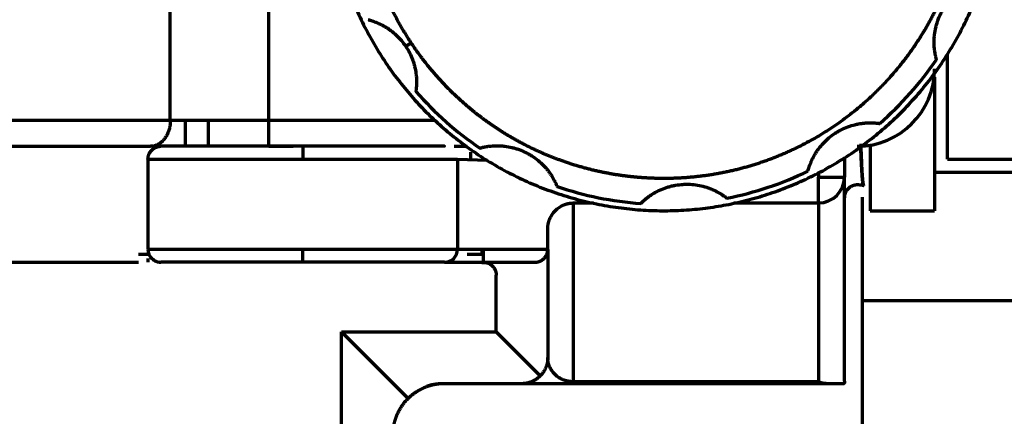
# Model space of a CAD drawing. Header units: millimetres. Extents: x -170 to 6906, y -2212 to 4257.
# Tile 145 of 256: x 4842 to 4881, y -1265 to -1249. Entities that reach past the tile are written whole.
import ezdxf

# ---------------------------------------------------------------- set-up
doc = ezdxf.new("R2010")
doc.units = ezdxf.units.MM
doc.layers.add('1', color=7, linetype='Continuous', true_color=0xffffff)
doc.layers.add('2', color=7, linetype='Continuous', true_color=0xffffff)

msp = doc.modelspace()

# ---------------------------------------------------------------- linework, layer by layer
at = {"color": 0, "lineweight": 18}
msp.add_arc((4772.638, -1241.784), 438.165, 198.70552, 161.36953, dxfattribs=at)
at = {"layer": '1', "color": 0, "linetype": 'Continuous', "lineweight": 70}
for p, q in [((4877.94, -1255.284), (4901.189, -1255.284)), ((4875.138, -1297.284), (4875.138, -1256.256)), ((4925.638, -1260.284), (4875.139, -1260.284))]:
    msp.add_line(p, q, dxfattribs=at)
at = {"layer": '2', "color": 0, "linetype": 'Continuous', "lineweight": 70}
for p, q in [((4848.304, -1253.283), (4848.304, -1234.283)), ((4852.124, -1253.283), (4852.124, -1234.283)), ((4878.438, -1254.783), (4878.438, -1250.745)), ((4877.938, -1251.597), (4877.938, -1256.783)), ((4848.304, -1253.283), (4813.065, -1253.283)), ((4852.124, -1253.283), (4848.304, -1253.283)), ((4848.891, -1254.283), (4848.891, -1253.283)), ((4849.767, -1253.283), (4849.767, -1254.283)), ((4852.124, -1254.283), (4852.124, -1253.283)), ((4858.568, -1253.283), (4852.124, -1253.283)), ((4852.124, -1254.283), (4853.07, -1254.283)), ((4853.438, -1254.283), (4853.438, -1254.783)), ((4859.307, -1254.283), (4859.808, -1254.283)), ((4875.438, -1254.219), (4875.438, -1256.783)), ((4847.438, -1254.783), (4847.438, -1258.283)), ((4847.438, -1254.783), (4853.438, -1254.783)), ((4853.438, -1254.783), (4859.438, -1254.783)), ((4859.438, -1254.783), (4860.595, -1254.816)), ((4859.438, -1254.783), (4859.438, -1258.283)), ((4859.938, -1254.507), (4859.938, -1254.798)), ((4874.438, -1254.714), (4874.438, -1255.483)), ((4878.438, -1254.783), (4912.938, -1254.783)), ((4873.438, -1255.292), (4873.438, -1255.483)), ((4873.438, -1255.483), (4874.438, -1255.483)), ((4863.938, -1263.423), (4863.938, -1256.483)), ((4863.938, -1256.483), (4864.714, -1256.483)), ((4870.152, -1256.483), (4873.438, -1256.483)), ((4873.438, -1256.483), (4873.438, -1263.423)), ((4875.438, -1256.783), (4877.938, -1256.783)), ((4862.938, -1258.283), (4862.938, -1257.483)), ((4847.481, -1258.483), (4847.072, -1258.483)), ((4853.438, -1258.283), (4847.438, -1258.283)), ((4859.438, -1258.283), (4853.438, -1258.283)), ((4853.438, -1258.783), (4853.438, -1258.283)), ((4862.938, -1258.283), (4859.438, -1258.283)), ((4860.377, -1258.483), (4859.815, -1258.483)), ((4860.377, -1258.283), (4860.377, -1258.483)), ((4862.938, -1258.283), (4862.938, -1262.483)), ((4837.438, -1258.783), (4847.072, -1258.783)), ((4847.438, -1258.632), (4847.438, -1258.783)), ((4858.938, -1258.783), (4862.438, -1258.783)), ((4860.938, -1261.483), (4860.938, -1259.283)), ((4857.524, -1264.069), (4854.938, -1261.483)), ((4854.938, -1261.483), (4860.938, -1261.483)), ((4854.938, -1284.483), (4854.938, -1261.483)), ((4862.646, -1263.19), (4860.938, -1261.483)), ((4858.938, -1263.483), (4861.938, -1263.483)), ((4863.938, -1263.423), (4863.938, -1263.483)), ((4873.438, -1263.423), (4863.938, -1263.423)), ((4863.938, -1263.483), (4873.781, -1263.483))]:
    msp.add_line(p, q, dxfattribs=at)
for centre, radius, start, end in [((4867.438, -1243.783), 12.75, 311.047, 325.9895), ((4874.938, -1251.283), 3, 270, 0), ((4867.438, -1243.783), 12.75, 221.047, 235.9895), ((4867.438, -1243.783), 12.75, 281.047, 295.9895), ((4873.438, -1255.483), 1, 270, 0), ((4867.438, -1243.783), 12.75, 251.047, 265.9895), ((4858.938, -1258.283), 0.5, 270, 0)]:
    msp.add_arc(centre, radius, start, end, dxfattribs=at)
msp.add_ellipse((4873.438, -1255.483), major_axis=(0, -1), ratio=0.000003, start_param=0, end_param=1.570796, dxfattribs=at)
for points, knots in [([(4877.292, -1235.303), (4872.395, -1229.614), (4865.021, -1231.01), (4857.646, -1232.406), (4855.168, -1239.49), (4852.689, -1246.575), (4857.585, -1252.263)], [0, 0, 0, 0.1666667, 0.1666667, 0.3333333, 0.3333333, 0.5, 0.5, 0.5]), ([(4857.585, -1252.263), (4862.482, -1257.952), (4869.856, -1256.556), (4877.231, -1255.16), (4879.709, -1248.076), (4882.188, -1240.991), (4877.292, -1235.303)], [0.5, 0.5, 0.5, 0.6666667, 0.6666667, 0.8333333, 0.8333333, 1, 1, 1])]:
    msp.add_rational_spline(points, [1, 0.866025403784, 1, 0.866025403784, 1, 0.866025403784, 1], degree=2, knots=knots, dxfattribs=at)
for points, degree in [([(4878.768, -1246.897), (4878.413, -1248.191), (4877.773, -1249.373)], 2), ([(4857.642, -1250.271), (4856.716, -1248.872), (4856.218, -1247.269)], 2), ([(4877.773, -1249.373), (4877.096, -1250.625), (4876.139, -1251.68)], 2), ([(4859.851, -1252.755), (4858.57, -1251.672), (4857.642, -1250.271)], 2), ([(4876.139, -1251.68), (4875.152, -1252.767), (4872.703, -1254.39), (4871.316, -1254.875)], 2), ([(4861.476, -1253.908), (4860.615, -1253.401), (4859.851, -1252.755)], 2), ([(4863.495, -1254.851), (4862.442, -1254.476), (4861.476, -1253.908)], 2), ([(4865.886, -1255.43), (4864.661, -1255.267), (4863.495, -1254.851)], 2), ([(4871.316, -1254.875), (4869.972, -1255.345), (4868.554, -1255.48)], 2), ([(4868.554, -1255.48), (4867.218, -1255.607), (4865.886, -1255.43)], 2), ([(4874.438, -1263.397), (4874.438, -1261.444), (4874.438, -1258.476), (4874.438, -1256.48), (4874.438, -1255.483), (4874.438, -1255.483)], 2), ([(4875.186, -1255.805), (4875.12, -1255.799), (4875.054, -1255.792), (4874.988, -1255.785)], 3), ([(4862.438, -1258.783), (4862.538, -1258.783), (4862.722, -1258.707), (4862.862, -1258.567), (4862.938, -1258.383), (4862.938, -1258.283)], 2), ([(4862.938, -1262.483), (4862.938, -1262.682), (4862.787, -1263.049), (4862.646, -1263.19)], 2)]:
    msp.add_open_spline(points, degree=degree, dxfattribs=at)
for points, degree, knots in [([(4878.007, -1250.915), (4878.007, -1250.914), (4878.006, -1250.91), (4878.003, -1250.897), (4878.001, -1250.891), (4877.999, -1250.882), (4877.998, -1250.878), (4877.996, -1250.87), (4877.995, -1250.866), (4877.989, -1250.845), (4877.984, -1250.823), (4877.976, -1250.786), (4877.973, -1250.773), (4877.968, -1250.751), (4877.967, -1250.744), (4877.964, -1250.729), (4877.956, -1250.69), (4877.949, -1250.647), (4877.941, -1250.591), (4877.938, -1250.572), (4877.933, -1250.533), (4877.931, -1250.513), (4877.925, -1250.451), (4877.922, -1250.409), (4877.918, -1250.322), (4877.917, -1250.277), (4877.917, -1250.208), (4877.918, -1250.185), (4877.919, -1250.139), (4877.921, -1250.116), (4877.925, -1250.046), (4877.929, -1249.999), (4877.946, -1249.859), (4877.962, -1249.766), (4877.99, -1249.649), (4877.996, -1249.625), (4878.008, -1249.579), (4878.015, -1249.556), (4878.035, -1249.487), (4878.05, -1249.442), (4878.099, -1249.307), (4878.137, -1249.219), (4878.201, -1249.091), (4878.223, -1249.049), (4878.259, -1248.986), (4878.271, -1248.966), (4878.296, -1248.925), (4878.309, -1248.904), (4878.375, -1248.803), (4878.432, -1248.727), (4878.553, -1248.581), (4878.617, -1248.512), (4878.718, -1248.414), (4878.753, -1248.382), (4878.806, -1248.337), (4878.824, -1248.322), (4878.86, -1248.292), (4878.879, -1248.278), (4878.933, -1248.236), (4878.969, -1248.21), (4879.023, -1248.173), (4879.041, -1248.161), (4879.077, -1248.138), (4879.095, -1248.127), (4879.148, -1248.094), (4879.183, -1248.074), (4879.248, -1248.039), (4879.279, -1248.023), (4879.315, -1248.005), (4879.323, -1248.001), (4879.336, -1247.994), (4879.357, -1247.985), (4879.375, -1247.976), (4879.41, -1247.96), (4879.43, -1247.952), (4879.451, -1247.943), (4879.455, -1247.941), (4879.462, -1247.938), (4879.465, -1247.937), (4879.475, -1247.933), (4879.48, -1247.931), (4879.493, -1247.926), (4879.497, -1247.924), (4879.497, -1247.924)], 3, [0, 0, 0, 0, 0.030179, 0.030179, 0.045833, 0.045833, 0.053661, 0.053661, 0.061488, 0.061488, 0.092798, 0.092798, 0.108453, 0.108453, 0.11628, 0.11628, 0.124108, 0.155417, 0.155417, 0.171072, 0.171072, 0.186727, 0.186727, 0.218037, 0.218037, 0.249347, 0.249347, 0.265001, 0.265001, 0.280656, 0.280656, 0.311966, 0.311966, 0.374585, 0.374585, 0.39024, 0.39024, 0.405895, 0.405895, 0.437205, 0.437205, 0.499824, 0.499824, 0.531134, 0.531134, 0.546789, 0.546789, 0.562444, 0.562444, 0.625063, 0.625063, 0.687682, 0.687682, 0.718992, 0.718992, 0.734647, 0.734647, 0.750302, 0.750302, 0.781612, 0.781612, 0.797266, 0.797266, 0.812921, 0.812921, 0.844231, 0.844231, 0.875541, 0.875541, 0.883368, 0.883368, 0.891196, 0.90685, 0.90685, 0.93816, 0.93816, 0.945987, 0.945987, 0.953815, 0.953815, 0.96947, 0.96947, 1, 1, 1, 1]), ([(4855.978, -1249.37), (4855.978, -1249.37), (4855.983, -1249.371), (4855.995, -1249.375), (4856.001, -1249.376), (4856.011, -1249.379), (4856.014, -1249.38), (4856.022, -1249.382), (4856.026, -1249.383), (4856.047, -1249.389), (4856.068, -1249.395), (4856.105, -1249.407), (4856.118, -1249.411), (4856.139, -1249.418), (4856.146, -1249.42), (4856.16, -1249.425), (4856.198, -1249.438), (4856.238, -1249.453), (4856.29, -1249.474), (4856.308, -1249.481), (4856.345, -1249.496), (4856.363, -1249.504), (4856.419, -1249.53), (4856.458, -1249.548), (4856.535, -1249.588), (4856.574, -1249.61), (4856.633, -1249.644), (4856.653, -1249.656), (4856.692, -1249.681), (4856.712, -1249.693), (4856.77, -1249.732), (4856.808, -1249.759), (4856.921, -1249.843), (4856.994, -1249.904), (4857.081, -1249.986), (4857.098, -1250.003), (4857.132, -1250.037), (4857.149, -1250.054), (4857.198, -1250.106), (4857.23, -1250.142), (4857.323, -1250.252), (4857.381, -1250.329), (4857.434, -1250.409)], 3, [0, 0, 0, 0, 0.060415, 0.060415, 0.091735, 0.091735, 0.107394, 0.107394, 0.123054, 0.123054, 0.185693, 0.185693, 0.217013, 0.217013, 0.232672, 0.232672, 0.248332, 0.310971, 0.310971, 0.342291, 0.342291, 0.37361, 0.37361, 0.436249, 0.436249, 0.498888, 0.498888, 0.530208, 0.530208, 0.561527, 0.561527, 0.624166, 0.624166, 0.749444, 0.749444, 0.780764, 0.780764, 0.812083, 0.812083, 0.874722, 0.874722, 1, 1, 1, 1]), ([(4857.434, -1250.409), (4857.487, -1250.49), (4857.536, -1250.573), (4857.622, -1250.743), (4857.66, -1250.83), (4857.71, -1250.964), (4857.725, -1251.009), (4857.753, -1251.1), (4857.766, -1251.146), (4857.8, -1251.284), (4857.817, -1251.376), (4857.832, -1251.489), (4857.834, -1251.511), (4857.839, -1251.556), (4857.841, -1251.578), (4857.846, -1251.644), (4857.848, -1251.686), (4857.85, -1251.768), (4857.85, -1251.808), (4857.849, -1251.855), (4857.849, -1251.864), (4857.848, -1251.882), (4857.847, -1251.909), (4857.846, -1251.934), (4857.843, -1251.982), (4857.84, -1252.011), (4857.837, -1252.043), (4857.836, -1252.049), (4857.835, -1252.061), (4857.833, -1252.078), (4857.831, -1252.093), (4857.828, -1252.119), (4857.826, -1252.133), (4857.824, -1252.144), (4857.824, -1252.146), (4857.824, -1252.15), (4857.823, -1252.154), (4857.823, -1252.155), (4857.823, -1252.156)], 3, [0, 0, 0, 0, 0.125217, 0.125217, 0.250434, 0.250434, 0.313042, 0.313042, 0.375651, 0.375651, 0.500868, 0.500868, 0.532172, 0.532172, 0.563476, 0.563476, 0.626085, 0.626085, 0.688693, 0.688693, 0.704346, 0.704346, 0.719998, 0.751302, 0.751302, 0.81391, 0.81391, 0.829563, 0.829563, 0.845215, 0.876519, 0.876519, 0.939127, 0.939127, 0.95478, 0.95478, 0.970432, 1, 1, 1, 1]), ([(4873.026, -1255.244), (4873.026, -1255.243), (4873.027, -1255.239), (4873.03, -1255.226), (4873.032, -1255.22), (4873.034, -1255.211), (4873.035, -1255.207), (4873.038, -1255.199), (4873.039, -1255.195), (4873.045, -1255.174), (4873.051, -1255.153), (4873.062, -1255.116), (4873.066, -1255.103), (4873.073, -1255.082), (4873.076, -1255.075), (4873.081, -1255.061), (4873.093, -1255.023), (4873.109, -1254.982), (4873.129, -1254.93), (4873.137, -1254.912), (4873.152, -1254.876), (4873.16, -1254.857), (4873.186, -1254.801), (4873.204, -1254.763), (4873.244, -1254.685), (4873.266, -1254.646), (4873.301, -1254.587), (4873.313, -1254.567), (4873.337, -1254.528), (4873.35, -1254.508), (4873.388, -1254.45), (4873.415, -1254.412), (4873.5, -1254.299), (4873.561, -1254.226), (4873.643, -1254.139), (4873.66, -1254.121), (4873.694, -1254.087), (4873.711, -1254.071), (4873.764, -1254.021), (4873.799, -1253.989), (4873.909, -1253.897), (4873.985, -1253.84), (4874.105, -1253.761), (4874.145, -1253.736), (4874.208, -1253.7), (4874.228, -1253.688), (4874.271, -1253.665), (4874.292, -1253.653), (4874.4, -1253.599), (4874.487, -1253.561), (4874.665, -1253.495), (4874.755, -1253.467), (4874.892, -1253.433), (4874.937, -1253.423), (4875.006, -1253.41), (4875.03, -1253.406), (4875.075, -1253.399), (4875.098, -1253.396), (4875.166, -1253.387), (4875.211, -1253.382), (4875.276, -1253.377), (4875.298, -1253.376), (4875.341, -1253.374), (4875.362, -1253.373), (4875.424, -1253.371), (4875.463, -1253.372), (4875.538, -1253.373), (4875.573, -1253.375), (4875.613, -1253.377), (4875.621, -1253.378), (4875.637, -1253.379), (4875.659, -1253.381), (4875.679, -1253.383), (4875.717, -1253.386), (4875.739, -1253.389), (4875.761, -1253.392), (4875.765, -1253.392), (4875.773, -1253.393), (4875.777, -1253.394), (4875.787, -1253.395), (4875.793, -1253.396), (4875.806, -1253.398), (4875.811, -1253.399), (4875.811, -1253.399)], 3, [0, 0, 0, 0, 0.030179, 0.030179, 0.045834, 0.045834, 0.053661, 0.053661, 0.061488, 0.061488, 0.092798, 0.092798, 0.108453, 0.108453, 0.11628, 0.11628, 0.124108, 0.155418, 0.155418, 0.171072, 0.171072, 0.186727, 0.186727, 0.218037, 0.218037, 0.249347, 0.249347, 0.265001, 0.265001, 0.280656, 0.280656, 0.311966, 0.311966, 0.374585, 0.374585, 0.39024, 0.39024, 0.405895, 0.405895, 0.437205, 0.437205, 0.499824, 0.499824, 0.531134, 0.531134, 0.546789, 0.546789, 0.562444, 0.562444, 0.625063, 0.625063, 0.687682, 0.687682, 0.718992, 0.718992, 0.734647, 0.734647, 0.750302, 0.750302, 0.781612, 0.781612, 0.797266, 0.797266, 0.812921, 0.812921, 0.844231, 0.844231, 0.875541, 0.875541, 0.883368, 0.883368, 0.891196, 0.90685, 0.90685, 0.93816, 0.93816, 0.945987, 0.945987, 0.953815, 0.953815, 0.96947, 0.96947, 1, 1, 1, 1]), ([(4813.656, -1254.283), (4815.436, -1254.283), (4817.417, -1254.283), (4819.506, -1254.283), (4821.75, -1254.283), (4824.079, -1254.283), (4826.489, -1254.283), (4828.945, -1254.283), (4833.839, -1254.283), (4836.183, -1254.283), (4838.481, -1254.283), (4840.593, -1254.283), (4842.628, -1254.283), (4844.419, -1254.283), (4846.115, -1254.283), (4847.54, -1254.283)], 2, [0, 0, 0, 0.125, 0.125, 0.25, 0.25, 0.375, 0.375, 0.5, 0.625, 0.625, 0.75, 0.75, 0.875, 0.875, 1, 1, 1]), ([(4853.438, -1254.283), (4852.389, -1254.283), (4851.414, -1254.283), (4850.896, -1254.283), (4849.953, -1254.283), (4849.147, -1254.283), (4848.53, -1254.283), (4848.128, -1254.283), (4847.939, -1254.283), (4847.938, -1254.283)], 2, [0, 0, 0, 0.25, 0.25, 0.375, 0.5, 0.625, 0.75, 0.875, 1, 1, 1]), ([(4858.938, -1254.283), (4858.938, -1254.283), (4858.749, -1254.283), (4858.347, -1254.283), (4857.73, -1254.283), (4856.925, -1254.283), (4856.448, -1254.283), (4855.981, -1254.283), (4855.463, -1254.283), (4854.966, -1254.283), (4854.439, -1254.283), (4853.944, -1254.283), (4853.438, -1254.283)], 2, [0, 0, 0, 0.125, 0.25, 0.375, 0.5, 0.625, 0.625, 0.75, 0.75, 0.875, 0.875, 1, 1, 1]), ([(4860.307, -1254.352), (4860.307, -1254.352), (4860.312, -1254.351), (4860.325, -1254.347), (4860.33, -1254.346), (4860.34, -1254.343), (4860.343, -1254.342), (4860.351, -1254.34), (4860.355, -1254.339), (4860.377, -1254.334), (4860.398, -1254.328), (4860.435, -1254.32), (4860.449, -1254.317), (4860.47, -1254.313), (4860.478, -1254.311), (4860.493, -1254.308), (4860.532, -1254.301), (4860.575, -1254.293), (4860.63, -1254.285), (4860.649, -1254.282), (4860.689, -1254.278), (4860.709, -1254.275), (4860.77, -1254.269), (4860.813, -1254.266), (4860.9, -1254.262), (4860.944, -1254.261), (4861.013, -1254.262), (4861.036, -1254.262), (4861.083, -1254.264), (4861.106, -1254.265), (4861.175, -1254.269), (4861.222, -1254.274), (4861.362, -1254.29), (4861.456, -1254.307), (4861.573, -1254.334), (4861.596, -1254.34), (4861.642, -1254.353), (4861.666, -1254.359), (4861.734, -1254.38), (4861.78, -1254.395), (4861.914, -1254.444), (4862.002, -1254.481), (4862.13, -1254.545), (4862.172, -1254.568), (4862.235, -1254.603), (4862.256, -1254.616), (4862.297, -1254.641), (4862.317, -1254.654), (4862.418, -1254.719), (4862.495, -1254.776), (4862.641, -1254.897), (4862.71, -1254.961), (4862.807, -1255.063), (4862.839, -1255.097), (4862.885, -1255.151), (4862.9, -1255.169), (4862.929, -1255.205), (4862.943, -1255.223), (4862.985, -1255.277), (4863.011, -1255.314), (4863.048, -1255.368), (4863.06, -1255.386), (4863.084, -1255.422), (4863.095, -1255.44), (4863.127, -1255.493), (4863.147, -1255.527), (4863.183, -1255.592), (4863.199, -1255.623), (4863.217, -1255.66), (4863.22, -1255.667), (4863.227, -1255.681), (4863.237, -1255.701), (4863.245, -1255.72), (4863.261, -1255.754), (4863.27, -1255.774), (4863.278, -1255.795), (4863.28, -1255.799), (4863.283, -1255.806), (4863.285, -1255.81), (4863.288, -1255.819), (4863.291, -1255.825), (4863.296, -1255.837), (4863.297, -1255.842), (4863.297, -1255.842)], 3, [0, 0, 0, 0, 0.030179, 0.030179, 0.045833, 0.045833, 0.053661, 0.053661, 0.061488, 0.061488, 0.092798, 0.092798, 0.108453, 0.108453, 0.11628, 0.11628, 0.124108, 0.155417, 0.155417, 0.171072, 0.171072, 0.186727, 0.186727, 0.218037, 0.218037, 0.249347, 0.249347, 0.265001, 0.265001, 0.280656, 0.280656, 0.311966, 0.311966, 0.374585, 0.374585, 0.39024, 0.39024, 0.405895, 0.405895, 0.437205, 0.437205, 0.499824, 0.499824, 0.531134, 0.531134, 0.546789, 0.546789, 0.562444, 0.562444, 0.625063, 0.625063, 0.687682, 0.687682, 0.718992, 0.718992, 0.734647, 0.734647, 0.750302, 0.750302, 0.781612, 0.781612, 0.797266, 0.797266, 0.812921, 0.812921, 0.844231, 0.844231, 0.875541, 0.875541, 0.883368, 0.883368, 0.891196, 0.90685, 0.90685, 0.93816, 0.93816, 0.945987, 0.945987, 0.953815, 0.953815, 0.96947, 0.96947, 1, 1, 1, 1]), ([(4875.071, -1254.192), (4875.075, -1254.288), (4875.081, -1254.463), (4875.089, -1254.665), (4875.095, -1254.799), (4875.098, -1254.882), (4875.101, -1254.948), (4875.104, -1255.01), (4875.108, -1255.07), (4875.111, -1255.126), (4875.113, -1255.18), (4875.116, -1255.231), (4875.119, -1255.278), (4875.122, -1255.324), (4875.125, -1255.366), (4875.128, -1255.406), (4875.131, -1255.444), (4875.133, -1255.479), (4875.136, -1255.512), (4875.139, -1255.543), (4875.142, -1255.572), (4875.144, -1255.599), (4875.147, -1255.624), (4875.149, -1255.646), (4875.152, -1255.667), (4875.154, -1255.687), (4875.157, -1255.704), (4875.159, -1255.72), (4875.162, -1255.735), (4875.164, -1255.748), (4875.167, -1255.759), (4875.169, -1255.769), (4875.171, -1255.778), (4875.173, -1255.785), (4875.176, -1255.791), (4875.178, -1255.796), (4875.18, -1255.8), (4875.182, -1255.803), (4875.184, -1255.805), (4875.186, -1255.805), (4875.186, -1255.805)], 3, [0, 0, 0, 0, 0.091157, 0.173848, 0.219087, 0.247283, 0.275079, 0.30248, 0.329492, 0.356119, 0.382366, 0.408238, 0.433741, 0.458878, 0.483656, 0.508079, 0.532152, 0.55588, 0.579268, 0.60232, 0.625042, 0.647438, 0.669513, 0.691272, 0.712719, 0.733858, 0.754695, 0.775234, 0.795479, 0.815435, 0.835106, 0.854496, 0.873609, 0.89245, 0.911023, 0.929331, 0.947379, 0.96517, 0.98271, 1, 1, 1, 1]), ([(4875.186, -1255.805), (4875.186, -1255.805), (4875.185, -1255.805), (4875.184, -1255.804), (4875.182, -1255.803), (4875.179, -1255.8), (4875.176, -1255.794), (4875.173, -1255.785), (4875.169, -1255.772), (4875.165, -1255.753), (4875.16, -1255.727), (4875.155, -1255.692), (4875.149, -1255.646), (4875.143, -1255.587), (4875.136, -1255.513), (4875.129, -1255.421), (4875.121, -1255.308), (4875.113, -1255.171), (4875.104, -1255.006), (4875.092, -1254.753), (4875.083, -1254.531), (4875.078, -1254.372)], 3, [0, 0, 0, 0, 0.008617, 0.021335, 0.038185, 0.059202, 0.084435, 0.113937, 0.147772, 0.18601, 0.228727, 0.276008, 0.32794, 0.384614, 0.446124, 0.512565, 0.584028, 0.660603, 0.742371, 0.829402, 1, 1, 1, 1]), ([(4866.547, -1256.502), (4866.547, -1256.501), (4866.55, -1256.498), (4866.56, -1256.489), (4866.564, -1256.485), (4866.571, -1256.478), (4866.573, -1256.475), (4866.579, -1256.469), (4866.582, -1256.466), (4866.598, -1256.451), (4866.614, -1256.436), (4866.642, -1256.41), (4866.652, -1256.401), (4866.669, -1256.386), (4866.674, -1256.381), (4866.686, -1256.371), (4866.716, -1256.345), (4866.749, -1256.317), (4866.793, -1256.282), (4866.809, -1256.27), (4866.84, -1256.247), (4866.857, -1256.235), (4866.907, -1256.199), (4866.942, -1256.175), (4867.015, -1256.128), (4867.054, -1256.104), (4867.113, -1256.071), (4867.134, -1256.059), (4867.175, -1256.038), (4867.195, -1256.027), (4867.258, -1255.996), (4867.3, -1255.976), (4867.43, -1255.921), (4867.519, -1255.888), (4867.634, -1255.854), (4867.657, -1255.847), (4867.704, -1255.835), (4867.727, -1255.829), (4867.797, -1255.812), (4867.844, -1255.803), (4867.985, -1255.777), (4868.08, -1255.766), (4868.222, -1255.757), (4868.27, -1255.756), (4868.342, -1255.756), (4868.366, -1255.756), (4868.415, -1255.757), (4868.439, -1255.758), (4868.559, -1255.764), (4868.654, -1255.775), (4868.841, -1255.807), (4868.932, -1255.828), (4869.068, -1255.867), (4869.112, -1255.881), (4869.179, -1255.905), (4869.201, -1255.913), (4869.244, -1255.929), (4869.266, -1255.938), (4869.329, -1255.964), (4869.37, -1255.982), (4869.429, -1256.011), (4869.448, -1256.02), (4869.486, -1256.04), (4869.505, -1256.05), (4869.56, -1256.08), (4869.594, -1256.099), (4869.658, -1256.138), (4869.687, -1256.157), (4869.721, -1256.179), (4869.728, -1256.184), (4869.74, -1256.193), (4869.759, -1256.205), (4869.775, -1256.217), (4869.806, -1256.239), (4869.824, -1256.252), (4869.842, -1256.266), (4869.845, -1256.268), (4869.852, -1256.273), (4869.854, -1256.275), (4869.863, -1256.282), (4869.867, -1256.285), (4869.878, -1256.294), (4869.881, -1256.297), (4869.882, -1256.297)], 3, [0, 0, 0, 0, 0.030179, 0.030179, 0.045833, 0.045833, 0.053661, 0.053661, 0.061488, 0.061488, 0.092798, 0.092798, 0.108453, 0.108453, 0.11628, 0.11628, 0.124108, 0.155417, 0.155417, 0.171072, 0.171072, 0.186727, 0.186727, 0.218037, 0.218037, 0.249347, 0.249347, 0.265001, 0.265001, 0.280656, 0.280656, 0.311966, 0.311966, 0.374585, 0.374585, 0.39024, 0.39024, 0.405895, 0.405895, 0.437205, 0.437205, 0.499824, 0.499824, 0.531134, 0.531134, 0.546789, 0.546789, 0.562444, 0.562444, 0.625063, 0.625063, 0.687682, 0.687682, 0.718992, 0.718992, 0.734647, 0.734647, 0.750302, 0.750302, 0.781612, 0.781612, 0.797266, 0.797266, 0.812921, 0.812921, 0.844231, 0.844231, 0.875541, 0.875541, 0.883368, 0.883368, 0.891196, 0.90685, 0.90685, 0.93816, 0.93816, 0.945987, 0.945987, 0.953815, 0.953815, 0.96947, 0.96947, 1, 1, 1, 1]), ([(4862.938, -1257.483), (4862.939, -1257.478), (4862.939, -1257.47), (4862.939, -1257.456), (4862.939, -1257.443), (4862.94, -1257.429), (4862.941, -1257.416), (4862.942, -1257.403), (4862.943, -1257.389), (4862.944, -1257.376), (4862.946, -1257.362), (4862.947, -1257.349), (4862.949, -1257.336), (4862.951, -1257.322), (4862.954, -1257.309), (4862.956, -1257.296), (4862.959, -1257.282), (4862.962, -1257.269), (4862.965, -1257.256), (4862.968, -1257.243), (4862.971, -1257.23), (4862.975, -1257.216), (4862.978, -1257.203), (4862.982, -1257.19), (4862.986, -1257.177), (4862.991, -1257.164), (4862.995, -1257.151), (4863, -1257.138), (4863.004, -1257.126), (4863.009, -1257.113), (4863.025, -1257.075), (4863.055, -1257.012), (4863.105, -1256.928), (4863.164, -1256.848), (4863.229, -1256.776), (4863.3, -1256.711), (4863.376, -1256.654), (4863.462, -1256.602), (4863.529, -1256.57), (4863.572, -1256.553), (4863.589, -1256.546), (4863.606, -1256.54), (4863.625, -1256.533), (4863.645, -1256.527), (4863.667, -1256.521), (4863.689, -1256.515), (4863.712, -1256.509), (4863.737, -1256.503), (4863.762, -1256.498), (4863.789, -1256.494), (4863.817, -1256.49), (4863.846, -1256.487), (4863.876, -1256.485), (4863.907, -1256.483), (4863.928, -1256.483), (4863.938, -1256.483)], 3, [0, 0, 0, 0, 0.006923, 0.013854, 0.020794, 0.027744, 0.034706, 0.041682, 0.048671, 0.055676, 0.062698, 0.069739, 0.076799, 0.08388, 0.090983, 0.09811, 0.105261, 0.112439, 0.119643, 0.126876, 0.134138, 0.141431, 0.148756, 0.156114, 0.163506, 0.170933, 0.178397, 0.185898, 0.193438, 0.201017, 0.208637, 0.262363, 0.319231, 0.379496, 0.443372, 0.502664, 0.566999, 0.636454, 0.711091, 0.723269, 0.73623, 0.749974, 0.764501, 0.779813, 0.795909, 0.812788, 0.830452, 0.8489, 0.868132, 0.888149, 0.90895, 0.930536, 0.952906, 0.976061, 1, 1, 1, 1]), ([(4847.438, -1258.283), (4847.438, -1258.316), (4847.442, -1258.348), (4847.454, -1258.413), (4847.464, -1258.444), (4847.489, -1258.505), (4847.505, -1258.534), (4847.541, -1258.588), (4847.562, -1258.613), (4847.608, -1258.66), (4847.634, -1258.68), (4847.688, -1258.717), (4847.717, -1258.732), (4847.777, -1258.757), (4847.809, -1258.767), (4847.873, -1258.78), (4847.906, -1258.783), (4847.938, -1258.783)], 3, [0, 0, 0, 0, 0.125, 0.125, 0.25, 0.25, 0.375, 0.375, 0.5, 0.5, 0.625, 0.625, 0.75, 0.75, 0.875, 0.875, 1, 1, 1, 1]), ([(4860.438, -1258.297), (4860.438, -1258.335), (4860.438, -1258.635), (4860.438, -1258.859)], 2, [0, 0, 0, 0.124324, 1, 1, 1]), ([(4860.438, -1258.783), (4860.442, -1258.783), (4860.45, -1258.783), (4860.462, -1258.783), (4860.473, -1258.784), (4860.484, -1258.785), (4860.494, -1258.786), (4860.504, -1258.787), (4860.514, -1258.789), (4860.524, -1258.79), (4860.534, -1258.792), (4860.543, -1258.794), (4860.552, -1258.796), (4860.56, -1258.798), (4860.568, -1258.8), (4860.576, -1258.802), (4860.584, -1258.805), (4860.591, -1258.807), (4860.599, -1258.809), (4860.605, -1258.812), (4860.612, -1258.814), (4860.618, -1258.816), (4860.624, -1258.819), (4860.644, -1258.827), (4860.676, -1258.842), (4860.719, -1258.868), (4860.758, -1258.897), (4860.786, -1258.923), (4860.806, -1258.944), (4860.82, -1258.959), (4860.833, -1258.975), (4860.845, -1258.992), (4860.856, -1259.008), (4860.867, -1259.025), (4860.877, -1259.043), (4860.886, -1259.06), (4860.894, -1259.078), (4860.902, -1259.096), (4860.909, -1259.115), (4860.915, -1259.133), (4860.921, -1259.152), (4860.925, -1259.17), (4860.929, -1259.189), (4860.933, -1259.208), (4860.935, -1259.227), (4860.937, -1259.246), (4860.938, -1259.264), (4860.938, -1259.277), (4860.938, -1259.283)], 3, [0, 0, 0, 0, 0.017377, 0.034341, 0.050894, 0.067035, 0.082765, 0.098082, 0.112987, 0.127481, 0.141563, 0.155233, 0.168491, 0.181338, 0.193773, 0.205796, 0.217408, 0.228608, 0.239397, 0.249775, 0.259741, 0.269295, 0.278439, 0.287171, 0.361464, 0.430663, 0.494829, 0.554039, 0.580336, 0.606112, 0.631378, 0.656148, 0.680438, 0.704263, 0.727638, 0.750582, 0.773113, 0.79525, 0.817014, 0.838427, 0.85951, 0.880288, 0.900785, 0.921028, 0.941043, 0.960857, 0.9805, 1, 1, 1, 1]), ([(4863.938, -1263.423), (4863.936, -1263.423), (4863.932, -1263.423), (4863.926, -1263.423), (4863.919, -1263.423), (4863.913, -1263.423), (4863.906, -1263.423), (4863.9, -1263.422), (4863.893, -1263.422), (4863.887, -1263.422), (4863.88, -1263.421), (4863.874, -1263.421), (4863.867, -1263.421), (4863.86, -1263.42), (4863.854, -1263.42), (4863.847, -1263.419), (4863.841, -1263.419), (4863.834, -1263.418), (4863.828, -1263.417), (4863.821, -1263.417), (4863.815, -1263.416), (4863.808, -1263.415), (4863.802, -1263.414), (4863.795, -1263.413), (4863.789, -1263.412), (4863.782, -1263.411), (4863.776, -1263.41), (4863.769, -1263.409), (4863.763, -1263.408), (4863.756, -1263.407), (4863.75, -1263.406), (4863.743, -1263.405), (4863.737, -1263.404), (4863.73, -1263.403), (4863.724, -1263.401), (4863.717, -1263.4), (4863.711, -1263.399), (4863.704, -1263.397), (4863.698, -1263.396), (4863.691, -1263.394), (4863.685, -1263.393), (4863.678, -1263.391), (4863.672, -1263.389), (4863.666, -1263.388), (4863.659, -1263.386), (4863.653, -1263.384), (4863.647, -1263.383), (4863.64, -1263.381), (4863.634, -1263.379), (4863.628, -1263.377), (4863.621, -1263.375), (4863.615, -1263.373), (4863.609, -1263.371), (4863.602, -1263.369), (4863.596, -1263.367), (4863.59, -1263.365), (4863.584, -1263.363), (4863.577, -1263.361), (4863.571, -1263.358), (4863.546, -1263.349), (4863.503, -1263.331), (4863.446, -1263.304), (4863.391, -1263.273), (4863.331, -1263.233), (4863.267, -1263.184), (4863.202, -1263.124), (4863.141, -1263.056), (4863.093, -1262.991), (4863.055, -1262.928), (4863.023, -1262.868), (4862.995, -1262.801), (4862.976, -1262.744), (4862.964, -1262.699), (4862.957, -1262.668), (4862.951, -1262.637), (4862.947, -1262.606), (4862.943, -1262.575), (4862.94, -1262.545), (4862.939, -1262.514), (4862.939, -1262.493), (4862.938, -1262.483)], 3, [0, 0, 0, 0, 0.001029, 0.00206, 0.003095, 0.004135, 0.005182, 0.006237, 0.007301, 0.008375, 0.009461, 0.010559, 0.011671, 0.012798, 0.01394, 0.0151, 0.016277, 0.017473, 0.018688, 0.019924, 0.021181, 0.02246, 0.023761, 0.025085, 0.026434, 0.027806, 0.029204, 0.030627, 0.032077, 0.033553, 0.035055, 0.036586, 0.038144, 0.03973, 0.041345, 0.042989, 0.044662, 0.046364, 0.048097, 0.049859, 0.051652, 0.053476, 0.05533, 0.057216, 0.059133, 0.061081, 0.063062, 0.065074, 0.067118, 0.069195, 0.071304, 0.073445, 0.07562, 0.077827, 0.080067, 0.08234, 0.084647, 0.086987, 0.08936, 0.091767, 0.116463, 0.144621, 0.176285, 0.211487, 0.263896, 0.324321, 0.392777, 0.469264, 0.523764, 0.585869, 0.655563, 0.732829, 0.766053, 0.799326, 0.832649, 0.866021, 0.899442, 0.932913, 0.966432, 1, 1, 1, 1]), ([(4861.938, -1263.483), (4861.947, -1263.483), (4861.964, -1263.483), (4861.99, -1263.482), (4862.016, -1263.48), (4862.042, -1263.478), (4862.068, -1263.475), (4862.094, -1263.471), (4862.119, -1263.467), (4862.145, -1263.461), (4862.171, -1263.456), (4862.196, -1263.449), (4862.222, -1263.442), (4862.247, -1263.434), (4862.272, -1263.426), (4862.297, -1263.417), (4862.317, -1263.409), (4862.333, -1263.402), (4862.345, -1263.397), (4862.357, -1263.391), (4862.369, -1263.386), (4862.381, -1263.38), (4862.392, -1263.374), (4862.404, -1263.368), (4862.416, -1263.362), (4862.427, -1263.355), (4862.439, -1263.349), (4862.451, -1263.342), (4862.462, -1263.335), (4862.473, -1263.328), (4862.485, -1263.321), (4862.496, -1263.313), (4862.507, -1263.305), (4862.518, -1263.298), (4862.53, -1263.29), (4862.541, -1263.281), (4862.551, -1263.273), (4862.562, -1263.265), (4862.573, -1263.256), (4862.584, -1263.247), (4862.594, -1263.238), (4862.605, -1263.229), (4862.615, -1263.219), (4862.625, -1263.21), (4862.636, -1263.2), (4862.642, -1263.193), (4862.646, -1263.19)], 3, [0, 0, 0, 0, 0.030333, 0.060743, 0.091252, 0.121879, 0.152646, 0.18357, 0.214673, 0.245974, 0.277491, 0.309242, 0.341247, 0.373522, 0.406084, 0.438952, 0.47214, 0.488447, 0.504876, 0.521428, 0.538104, 0.554908, 0.571839, 0.5889, 0.606093, 0.623419, 0.64088, 0.658476, 0.67621, 0.694083, 0.712097, 0.730252, 0.74855, 0.766993, 0.785581, 0.804316, 0.8232, 0.842232, 0.861415, 0.88075, 0.900237, 0.919878, 0.939674, 0.959625, 0.979734, 1, 1, 1, 1]), ([(4857.524, -1264.069), (4857.529, -1264.064), (4857.539, -1264.054), (4857.553, -1264.04), (4857.568, -1264.026), (4857.583, -1264.012), (4857.598, -1263.999), (4857.613, -1263.985), (4857.628, -1263.972), (4857.644, -1263.959), (4857.659, -1263.946), (4857.675, -1263.933), (4857.69, -1263.92), (4857.706, -1263.908), (4857.722, -1263.896), (4857.737, -1263.884), (4857.753, -1263.872), (4857.769, -1263.86), (4857.786, -1263.849), (4857.802, -1263.837), (4857.818, -1263.826), (4857.834, -1263.815), (4857.851, -1263.805), (4857.867, -1263.794), (4857.884, -1263.784), (4857.9, -1263.773), (4857.917, -1263.763), (4857.934, -1263.754), (4857.951, -1263.744), (4857.967, -1263.734), (4857.984, -1263.725), (4858.001, -1263.716), (4858.018, -1263.707), (4858.035, -1263.698), (4858.052, -1263.69), (4858.07, -1263.682), (4858.087, -1263.673), (4858.104, -1263.665), (4858.121, -1263.658), (4858.138, -1263.65), (4858.156, -1263.642), (4858.179, -1263.633), (4858.208, -1263.621), (4858.243, -1263.607), (4858.279, -1263.595), (4858.315, -1263.583), (4858.351, -1263.571), (4858.387, -1263.56), (4858.423, -1263.55), (4858.459, -1263.541), (4858.496, -1263.532), (4858.532, -1263.525), (4858.569, -1263.517), (4858.606, -1263.511), (4858.643, -1263.505), (4858.68, -1263.5), (4858.716, -1263.495), (4858.753, -1263.491), (4858.79, -1263.488), (4858.828, -1263.486), (4858.865, -1263.484), (4858.902, -1263.483), (4858.926, -1263.483), (4858.938, -1263.483)], 3, [0, 0, 0, 0, 0.014682, 0.029283, 0.043802, 0.05824, 0.072597, 0.086874, 0.101072, 0.11519, 0.129229, 0.143189, 0.157071, 0.170876, 0.184603, 0.198254, 0.211828, 0.225326, 0.238748, 0.252096, 0.265369, 0.278568, 0.291694, 0.304746, 0.317727, 0.330635, 0.343472, 0.356238, 0.368933, 0.381559, 0.394116, 0.406604, 0.419024, 0.431377, 0.443663, 0.455883, 0.468037, 0.480126, 0.492151, 0.504113, 0.516012, 0.527848, 0.551557, 0.575103, 0.598491, 0.621729, 0.644821, 0.667774, 0.690595, 0.713291, 0.735866, 0.75833, 0.780687, 0.802945, 0.825112, 0.847194, 0.869198, 0.891131, 0.913002, 0.934816, 0.956582, 0.978308, 1, 1, 1, 1]), ([(4858.292, -1263.573), (4858.294, -1263.572), (4858.32, -1263.565), (4858.365, -1263.553), (4858.423, -1263.539), (4858.468, -1263.53), (4858.5, -1263.524), (4858.536, -1263.517), (4858.581, -1263.51), (4858.637, -1263.502), (4858.692, -1263.496), (4858.745, -1263.491), (4858.796, -1263.487), (4858.845, -1263.485), (4858.892, -1263.483), (4858.923, -1263.483), (4858.938, -1263.483)], 3, [0, 0, 0, 0, 0.011173, 0.122594, 0.213083, 0.282976, 0.332555, 0.362027, 0.452067, 0.539101, 0.62316, 0.704275, 0.78248, 0.857812, 0.930306, 1, 1, 1, 1]), ([(4861.938, -1263.483), (4861.939, -1263.483), (4862.084, -1263.483), (4862.241, -1263.483), (4862.438, -1263.483), (4862.742, -1263.483), (4862.949, -1263.483), (4863.192, -1263.483), (4863.35, -1263.483), (4863.52, -1263.483), (4863.726, -1263.483), (4863.938, -1263.483)], 2, [0, 0, 0, 0.25, 0.5, 0.5, 0.75, 0.75, 0.875, 0.875, 0.9375, 0.9375, 1, 1, 1]), ([(4873.438, -1263.423), (4873.449, -1263.427), (4873.47, -1263.434), (4873.501, -1263.443), (4873.53, -1263.45), (4873.558, -1263.457), (4873.585, -1263.463), (4873.61, -1263.468), (4873.634, -1263.472), (4873.657, -1263.475), (4873.678, -1263.477), (4873.699, -1263.479), (4873.718, -1263.481), (4873.735, -1263.482), (4873.751, -1263.482), (4873.766, -1263.483), (4873.776, -1263.483), (4873.781, -1263.483)], 3, [0, 0, 0, 0, 0.092375, 0.181076, 0.266104, 0.347459, 0.425141, 0.499151, 0.569487, 0.636152, 0.699144, 0.758464, 0.814112, 0.866089, 0.914396, 0.959033, 1, 1, 1, 1]), ([(4873.781, -1263.483), (4873.959, -1263.483), (4874.103, -1263.483), (4874.208, -1263.483), (4874.285, -1263.483), (4874.416, -1263.483), (4874.435, -1263.483)], 2, [0, 0, 0, 0.25, 0.25, 0.5, 0.5, 1, 1, 1]), ([(4874.438, -1263.397), (4874.438, -1263.401), (4874.438, -1263.409), (4874.438, -1263.421), (4874.438, -1263.433), (4874.438, -1263.446), (4874.437, -1263.458), (4874.436, -1263.47), (4874.436, -1263.479), (4874.435, -1263.483)], 3, [0, 0, 0, 0, 0.138867, 0.279001, 0.420442, 0.563227, 0.707392, 0.852972, 1, 1, 1, 1]), ([(4856.938, -1265.483), (4856.939, -1265.476), (4856.939, -1265.464), (4856.939, -1265.444), (4856.939, -1265.425), (4856.94, -1265.405), (4856.941, -1265.386), (4856.942, -1265.367), (4856.943, -1265.347), (4856.945, -1265.328), (4856.946, -1265.308), (4856.948, -1265.289), (4856.95, -1265.269), (4856.952, -1265.25), (4856.954, -1265.231), (4856.957, -1265.211), (4856.96, -1265.192), (4856.963, -1265.173), (4856.966, -1265.153), (4856.969, -1265.134), (4856.973, -1265.115), (4856.976, -1265.095), (4856.98, -1265.076), (4856.984, -1265.057), (4856.989, -1265.038), (4856.993, -1265.018), (4856.998, -1264.999), (4857.003, -1264.98), (4857.008, -1264.961), (4857.013, -1264.942), (4857.018, -1264.923), (4857.024, -1264.904), (4857.03, -1264.885), (4857.036, -1264.866), (4857.042, -1264.848), (4857.048, -1264.829), (4857.055, -1264.81), (4857.062, -1264.792), (4857.069, -1264.773), (4857.076, -1264.754), (4857.083, -1264.736), (4857.093, -1264.712), (4857.105, -1264.683), (4857.121, -1264.648), (4857.137, -1264.614), (4857.154, -1264.58), (4857.172, -1264.546), (4857.19, -1264.512), (4857.209, -1264.478), (4857.229, -1264.445), (4857.249, -1264.412), (4857.271, -1264.379), (4857.293, -1264.346), (4857.316, -1264.314), (4857.339, -1264.282), (4857.363, -1264.25), (4857.388, -1264.219), (4857.414, -1264.188), (4857.441, -1264.158), (4857.468, -1264.127), (4857.496, -1264.098), (4857.515, -1264.078), (4857.524, -1264.069)], 3, [0, 0, 0, 0, 0.011371, 0.022751, 0.034141, 0.045542, 0.056955, 0.068381, 0.079822, 0.091278, 0.102751, 0.114241, 0.12575, 0.137279, 0.148828, 0.160399, 0.171993, 0.183611, 0.195254, 0.206922, 0.218618, 0.230341, 0.242094, 0.253876, 0.265689, 0.277534, 0.289412, 0.301324, 0.31327, 0.325252, 0.337271, 0.349327, 0.361422, 0.373556, 0.385731, 0.397947, 0.410204, 0.422505, 0.43485, 0.447239, 0.459674, 0.472155, 0.495854, 0.519808, 0.544023, 0.568503, 0.593255, 0.618282, 0.64359, 0.669182, 0.695065, 0.721241, 0.747715, 0.77449, 0.801572, 0.828963, 0.856667, 0.884687, 0.913027, 0.941691, 0.970681, 1, 1, 1, 1])]:
    msp.add_open_spline(points, degree=degree, knots=knots, dxfattribs=at)
for points, weights in [([(4857.642, -1250.271), (4857.573, -1250.317), (4857.503, -1250.364), (4857.434, -1250.409)], [0.956578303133, 0.924703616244, 0.898268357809, 0.877272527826]), ([(4848.304, -1253.283), (4848.304, -1253.869), (4847.987, -1254.283), (4847.54, -1254.283)], [0.956578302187, 0.769794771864, 0.769794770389, 0.956578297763]), ([(4847.438, -1254.783), (4847.438, -1254.49), (4847.646, -1254.283), (4847.938, -1254.283)], [0.956578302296, 0.769794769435, 0.769794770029, 0.956578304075]), ([(4874.988, -1255.785), (4874.676, -1255.754), (4874.438, -1255.963), (4874.438, -1256.283)], [1, 0.770770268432, 0.756296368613, 0.956578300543]), ([(4853.438, -1258.783), (4850.219, -1258.783), (4847.941, -1258.783), (4847.939, -1258.783)], [0.956578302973, 0.769886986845, 0.769794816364, 0.956301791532]), ([(4858.939, -1258.783), (4858.938, -1258.783), (4856.66, -1258.783), (4853.438, -1258.783)], [0.956578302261, 0.769794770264, 0.769794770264, 0.956578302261])]:
    msp.add_rational_spline(points, weights, degree=3, dxfattribs=at)

doc.saveas('drawing.dxf')
